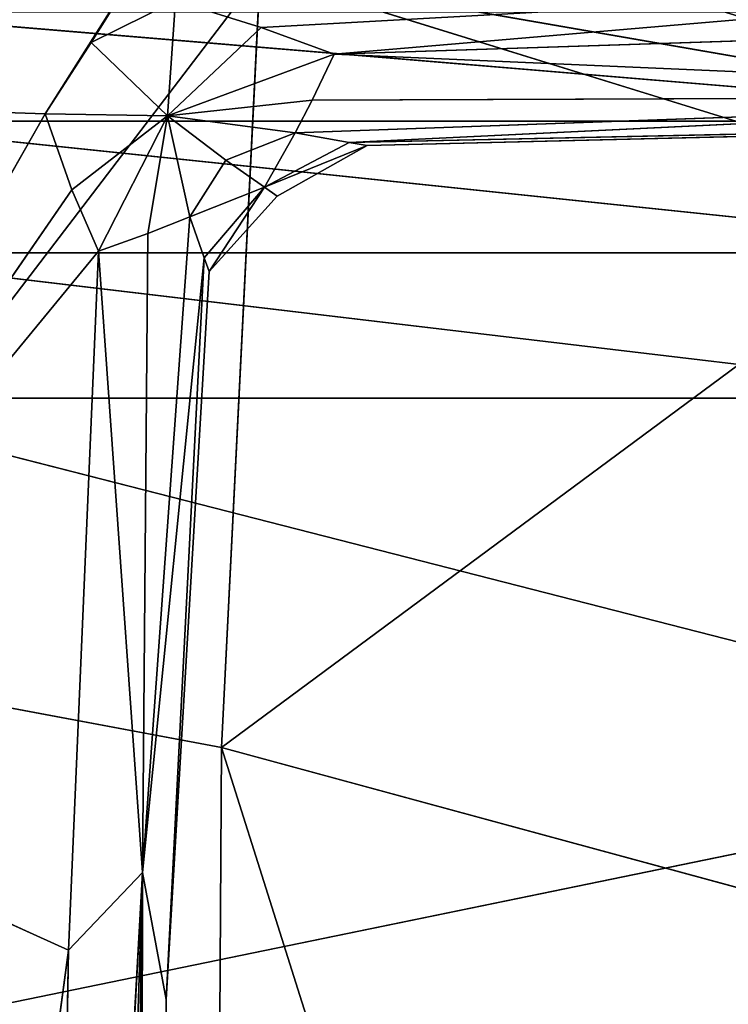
# Model space of a CAD drawing. Extents: x -51.9 to 0, y 0 to 35.3.
# Tile 43 of 117: x -42.1 to -40.2, y 29.8 to 32.4. Entities that reach past the tile are written whole.
import ezdxf

# ---------------------------------------------------------------- set-up
doc = ezdxf.new("R2010")
doc.units = 0
doc.header["$LTSCALE"] = 2.54
doc.layers.get('0').update_dxf_attribs({"color": 13, "linetype": 'CONTINUOUS'})

# ---------------------------------------------------------------- blocks, each defined once
blk = doc.blocks.new('GRUPUJ_2')
at = {"color": 0}
for p, q in [((0.7502, 36.8033, 3.5857), (2.4018, 38.0645, 1.7929)), ((0.7502, 36.8033, 3.5857), (2.4018, 38.0645, 1.7929)), ((2.6207, 36.897, 3.5857), (2.4018, 38.0645, 1.7929)), ((2.6207, 36.897, 3.5857), (2.4018, 38.0645, 1.7929)), ((2.6207, 36.897, 3.5857), (7.7406, 36.9283, 3.5857)), ((2.6207, 36.897, 3.5857), (7.7406, 36.9283, 3.5857)), ((2.6207, 36.897, 3.5857), (0.7502, 36.8033, 3.5857)), ((2.6207, 36.897, 3.5857), (0.7502, 36.8033, 3.5857)), ((1.2818, 35.087, 5.3786), (2.6207, 36.897, 3.5857)), ((1.2818, 35.087, 5.3786), (2.6207, 36.897, 3.5857)), ((2.6207, 36.897, 3.5857), (8.0099, 35.1933, 5.3786)), ((3.0902, 35.1667, 5.3786), (2.6207, 36.897, 3.5857)), ((2.6207, 36.897, 3.5857), (8.0099, 35.1933, 5.3786)), ((3.0902, 35.1667, 5.3786), (2.6207, 36.897, 3.5857)), ((1.2818, 35.087, 5.3786), (0.7502, 36.8033, 3.5857)), ((1.078, 34.9186, 5.3786), (0.7502, 36.8033, 3.5857)), ((1.078, 34.9186, 5.3786), (0.7502, 36.8033, 3.5857)), ((1.2818, 35.087, 5.3786), (0.7502, 36.8033, 3.5857))]:
    blk.add_line(p, q, dxfattribs=at)
mesh = blk.add_polyface(dxfattribs=at)
corners = [(7.7406, 36.9283, 3.5857), (2.4018, 38.0645, 1.7929), (7.6137, 38.1004, 1.7929)]
mesh.append_faces([[corners[k] for k in face] for face in [(0, 1, 2)]], dxfattribs={"color": 0})
mesh = blk.add_polyface(dxfattribs=at)
corners = [(0.7502, 36.8033, 3.5857), (0.5091, 37.9566, 1.7929), (2.4018, 38.0645, 1.7929)]
mesh.append_faces([[corners[k] for k in face] for face in [(0, 1, 2)]], dxfattribs={"color": 0})
mesh = blk.add_polyface(dxfattribs=at)
corners = [(0.7502, 36.8033, 3.5857), (2.4018, 38.0645, 1.7929), (2.6207, 36.897, 3.5857)]
mesh.append_faces([[corners[k] for k in face] for face in [(0, 1, 2)]], dxfattribs={"color": 0})
mesh = blk.add_polyface(dxfattribs=at)
corners = [(2.6207, 36.897, 3.5857), (2.4018, 38.0645, 1.7929), (7.7406, 36.9283, 3.5857)]
mesh.append_faces([[corners[k] for k in face] for face in [(0, 1, 2)]], dxfattribs={"color": 0})
mesh = blk.add_polyface(dxfattribs=at)
corners = [(8.0099, 35.1933, 5.3786), (2.6207, 36.897, 3.5857), (7.7406, 36.9283, 3.5857)]
mesh.append_faces([[corners[k] for k in face] for face in [(0, 1, 2)]], dxfattribs={"color": 0})
mesh = blk.add_polyface(dxfattribs=at)
corners = [(1.2818, 35.087, 5.3786), (0.7502, 36.8033, 3.5857), (2.6207, 36.897, 3.5857)]
mesh.append_faces([[corners[k] for k in face] for face in [(0, 1, 2)]], dxfattribs={"color": 0})
mesh = blk.add_polyface(dxfattribs=at)
corners = [(1.2818, 35.087, 5.3786), (2.6207, 36.897, 3.5857), (3.0902, 35.1667, 5.3786)]
mesh.append_faces([[corners[k] for k in face] for face in [(0, 1, 2)]], dxfattribs={"color": 0})
mesh = blk.add_polyface(dxfattribs=at)
corners = [(3.0902, 35.1667, 5.3786), (2.6207, 36.897, 3.5857), (8.0099, 35.1933, 5.3786)]
mesh.append_faces([[corners[k] for k in face] for face in [(0, 1, 2)]], dxfattribs={"color": 0})
mesh = blk.add_polyface(dxfattribs=at)
corners = [(1.078, 34.9186, 5.3786), (0.5471, 36.6314, 3.5857), (0.7502, 36.8033, 3.5857)]
mesh.append_faces([[corners[k] for k in face] for face in [(0, 1, 2)]], dxfattribs={"color": 0})
mesh = blk.add_polyface(dxfattribs=at)
corners = [(1.2818, 35.087, 5.3786), (1.078, 34.9186, 5.3786), (0.7502, 36.8033, 3.5857)]
mesh.append_faces([[corners[k] for k in face] for face in [(0, 1, 2)]], dxfattribs={"color": 0})
mesh = blk.add_polyface(dxfattribs=at)
corners = [(0.5471, 36.6314, 3.5857), (1.078, 34.9186, 5.3786), (0.4294, 36.3657, 3.5857)]
mesh.append_faces([[corners[k] for k in face] for face in [(0, 1, 2)]], dxfattribs={"color": 0})
mesh = blk.add_polyface(dxfattribs=at)
corners = [(0.4294, 36.3657, 3.5857), (0.9726, 34.6257, 5.3786), (0.3731, 33.4454, 3.5857)]
mesh.append_faces([[corners[k] for k in face] for face in [(0, 1, 2)]], dxfattribs={"color": 0})
mesh = blk.add_polyface(dxfattribs=at)
corners = [(0.4294, 36.3657, 3.5857), (1.078, 34.9186, 5.3786), (0.9726, 34.6257, 5.3786)]
mesh.append_faces([[corners[k] for k in face] for face in [(0, 1, 2)]], dxfattribs={"color": 0})
blk = doc.blocks.new('GRUPUJ_3')
at = {"color": 0}
for p, q in [((3.205, 42.0125, 0.0333), (4.9187, 42.9899, 0.0134)), ((3.205, 42.0125, 0.0333), (4.9187, 42.9899, 0.0134)), ((3.4031, 41.943, 0.0583), (4.9187, 42.9899, 0.0134)), ((3.4031, 41.943, 0.0583), (4.9187, 42.9899, 0.0134)), ((3.5632, 41.8736, 0.1), (4.9187, 42.9899, 0.0134)), ((3.5632, 41.8736, 0.1), (4.9187, 42.9899, 0.0134)), ((4.9187, 42.9899, 0.0134), (5.388, 41.9517, 0.0875)), ((4.9187, 42.9899, 0.0134), (5.388, 41.9517, 0.0875)), ((3.1746, 42.9254, 0.0083), (3.205, 42.0125, 0.0333)), ((3.1746, 42.9254, 0.0083), (3.205, 42.0125, 0.0333)), ((11.215, 42.7319, 0.0125), (5.388, 41.9517, 0.0875)), ((11.215, 42.7319, 0.0125), (5.388, 41.9517, 0.0875)), ((3.947, 42.6917, 36.9995), (3.947, 39.4603, 36.9995)), ((3.947, 42.6917, 36.9995), (4.8895, 39.0086, 37.0749)), ((3.947, 42.6917, 36.9995), (4.8895, 39.0086, 37.0749)), ((3.947, 42.6917, 36.9995), (3.947, 39.4603, 36.9995)), ((3.5675, 42.6561, 36.8555), (3.5675, 39.3182, 36.8555)), ((3.5675, 42.6561, 36.8555), (3.947, 39.4603, 36.9995)), ((3.5675, 42.6561, 36.8555), (3.947, 39.4603, 36.9995)), ((3.5675, 42.6561, 36.8555), (3.5675, 39.3182, 36.8555)), ((3.2243, 42.6102, 36.6245), (3.2243, 39.1343, 36.6245)), ((3.2243, 42.6102, 36.6245), (3.5675, 39.3182, 36.8555)), ((3.2243, 42.6102, 36.6245), (3.2243, 39.1343, 36.6245)), ((3.2243, 42.6102, 36.6245), (3.5675, 39.3182, 36.8555)), ((2.9389, 42.5572, 36.3249), (3.2243, 39.1343, 36.6245)), ((2.9389, 42.5572, 36.3249), (3.2243, 39.1343, 36.6245)), ((4.8895, 39.0086, 37.0749), (5.5422, 42.1847, 37.0888)), ((4.8895, 39.0086, 37.0749), (5.5422, 42.1847, 37.0888)), ((10.4869, 42.0473, 0.05), (5.1854, 41.7589, 0.3788)), ((10.4869, 42.0473, 0.05), (5.1854, 41.7589, 0.3788)), ((5.388, 41.9517, 0.0875), (10.4869, 42.0473, 0.05)), ((5.388, 41.9517, 0.0875), (10.4869, 42.0473, 0.05)), ((3.205, 42.0125, 0.0333), (2.5716, 41.6119, 0.0026)), ((3.205, 42.0125, 0.0333), (2.5716, 41.6119, 0.0026)), ((3.205, 42.0125, 0.0333), (3.0184, 41.8928, 0.0417)), ((3.205, 42.0125, 0.0333), (3.0184, 41.8928, 0.0417)), ((3.4031, 41.943, 0.0583), (3.205, 42.0125, 0.0333)), ((3.205, 42.0125, 0.0333), (3.2105, 41.6932, 0.1093)), ((3.4031, 41.943, 0.0583), (3.205, 42.0125, 0.0333)), ((3.205, 42.0125, 0.0333), (3.2105, 41.6932, 0.1093)), ((3.5632, 41.8736, 0.1), (5.388, 41.9517, 0.0875)), ((3.5632, 41.8736, 0.1), (5.388, 41.9517, 0.0875)), ((5.388, 41.9517, 0.0875), (5.1854, 41.7589, 0.3788)), ((5.1854, 41.7589, 0.3788), (11.2672, 41.9517, 0.0958)), ((5.1854, 41.7589, 0.3788), (11.2672, 41.9517, 0.0958)), ((5.388, 41.9517, 0.0875), (5.1854, 41.7589, 0.3788)), ((3.2105, 41.6932, 0.1093), (3.4031, 41.943, 0.0583)), ((3.2105, 41.6932, 0.1093), (3.4031, 41.943, 0.0583)), ((3.4031, 41.943, 0.0583), (3.5632, 41.8736, 0.1)), ((3.4031, 41.943, 0.0583), (3.5632, 41.8736, 0.1)), ((3.0184, 41.8928, 0.0417), (2.5716, 41.6119, 0.0026)), ((3.0184, 41.8928, 0.0417), (2.5716, 41.6119, 0.0026)), ((3.0184, 41.8928, 0.0417), (2.9098, 41.6724, 0.0333)), ((3.0184, 41.8928, 0.0417), (2.9098, 41.6724, 0.0333)), ((3.2105, 41.6932, 0.1093), (3.0184, 41.8928, 0.0417)), ((3.2105, 41.6932, 0.1093), (3.0184, 41.8928, 0.0417)), ((3.5632, 41.8736, 0.1), (3.2105, 41.6932, 0.1093)), ((3.5632, 41.8736, 0.1), (3.2105, 41.6932, 0.1093)), ((3.5174, 41.7444, 0.1583), (3.5632, 41.8736, 0.1)), ((3.5174, 41.7444, 0.1583), (3.5632, 41.8736, 0.1)), ((3.5632, 41.8736, 0.1), (5.1854, 41.7589, 0.3788)), ((3.5632, 41.8736, 0.1), (5.1854, 41.7589, 0.3788)), ((13.0637, 41.8736, 0.1333), (5.1854, 41.7589, 0.3788)), ((13.0637, 41.8736, 0.1333), (5.1854, 41.7589, 0.3788)), ((11.3352, 41.7694, 0.619), (5.1854, 41.7589, 0.3788)), ((11.3352, 41.7694, 0.619), (5.1854, 41.7589, 0.3788)), ((5.5166, 41.6971, 1.9554), (11.3352, 41.7694, 0.619)), ((5.5166, 41.6971, 1.9554), (11.3352, 41.7694, 0.619)), ((3.5174, 41.7444, 0.1583), (3.2105, 41.6932, 0.1093)), ((3.5174, 41.7444, 0.1583), (3.2105, 41.6932, 0.1093)), ((3.4736, 41.6346, 0.2333), (5.1854, 41.7589, 0.3788)), ((3.4736, 41.6346, 0.2333), (5.1854, 41.7589, 0.3788)), ((3.5174, 41.7444, 0.1583), (3.4736, 41.6346, 0.2333)), ((3.5174, 41.7444, 0.1583), (3.4736, 41.6346, 0.2333)), ((5.1854, 41.7589, 0.3788), (3.5174, 41.7444, 0.1583)), ((5.1854, 41.7589, 0.3788), (3.5174, 41.7444, 0.1583)), ((5.1854, 41.7589, 0.3788), (3.5808, 41.5971, 0.7065)), ((5.1854, 41.7589, 0.3788), (3.5808, 41.5971, 0.7065)), ((5.5166, 41.6971, 1.9554), (5.1854, 41.7589, 0.3788)), ((5.5166, 41.6971, 1.9554), (5.1854, 41.7589, 0.3788)), ((5.5166, 41.6971, 3.7013), (10.7591, 41.7346, 3.6982)), ((5.5166, 41.6971, 3.7013), (10.7591, 41.7346, 5.4786)), ((5.5166, 41.6971, 5.4786), (10.7591, 41.7346, 5.4786)), ((5.5166, 41.6971, 3.7013), (10.7591, 41.7346, 5.4786)), ((5.5166, 41.6971, 1.9554), (10.7591, 41.7346, 1.9429)), ((5.5166, 41.6971, 3.7013), (10.7591, 41.7346, 1.9429)), ((5.5166, 41.6971, 1.9554), (10.7591, 41.7346, 1.9429)), ((5.5166, 41.6971, 3.7013), (10.7591, 41.7346, 3.6982)), ((5.5166, 41.6971, 3.7013), (10.7591, 41.7346, 1.9429)), ((2.9098, 41.6724, 0.0333), (3.2105, 41.6932, 0.1093)), ((2.9098, 41.6724, 0.0333), (3.2105, 41.6932, 0.1093)), ((3.2105, 41.6932, 0.1093), (2.9793, 41.4491, 0.0583)), ((3.2105, 41.6932, 0.1093), (2.9793, 41.4491, 0.0583)), ((3.0488, 41.2583, 0.1), (3.2105, 41.6932, 0.1093)), ((3.0488, 41.2583, 0.1), (3.2105, 41.6932, 0.1093)), ((3.1696, 41.3154, 0.1583), (3.2105, 41.6932, 0.1093)), ((3.1696, 41.3154, 0.1583), (3.2105, 41.6932, 0.1093)), ((3.4736, 41.6346, 0.2333), (3.2105, 41.6932, 0.1093)), ((3.3258, 41.5408, 0.2417), (3.2105, 41.6932, 0.1093)), ((3.4736, 41.6346, 0.2333), (3.2105, 41.6932, 0.1093)), ((3.3258, 41.5408, 0.2417), (3.2105, 41.6932, 0.1093)), ((3.2544, 41.3595, 0.2333), (3.2105, 41.6932, 0.1093)), ((3.2544, 41.3595, 0.2333), (3.2105, 41.6932, 0.1093)), ((3.5808, 41.5971, 0.7065), (5.5166, 41.6971, 1.9554)), ((3.5808, 41.5971, 0.7065), (5.5166, 41.6971, 1.9554)), ((3.6165, 41.5846, 3.7107), (5.5166, 41.6971, 3.7013)), ((5.5166, 41.6971, 5.4786), (3.6165, 41.5846, 3.7107)), ((5.5166, 41.6971, 5.4786), (3.6165, 41.5846, 5.4786)), ((5.5166, 41.6971, 5.4786), (3.6165, 41.5846, 3.7107)), ((3.6165, 41.5846, 3.7107), (5.5166, 41.6971, 3.7013)), ((3.6165, 41.5846, 1.9929), (5.5166, 41.6971, 3.7013)), ((3.6165, 41.5846, 1.9929), (5.5166, 41.6971, 1.9554)), ((3.6165, 41.5846, 1.9929), (5.5166, 41.6971, 3.7013)), ((3.6165, 41.5846, 1.9929), (5.5166, 41.6971, 1.9554)), ((5.5166, 41.6971, 5.4786), (5.5166, 41.6971, 3.7013)), ((5.5166, 41.6971, 5.4786), (5.5166, 41.6971, 3.7013)), ((5.5166, 41.6971, 3.7013), (5.5166, 41.6971, 1.9554)), ((5.5166, 41.6971, 3.7013), (5.5166, 41.6971, 1.9554)), ((2.9793, 41.4491, 0.0583), (2.9098, 41.6724, 0.0333)), ((2.9793, 41.4491, 0.0583), (2.9098, 41.6724, 0.0333)), ((3.3258, 41.5408, 0.2417), (3.4736, 41.6346, 0.2333)), ((3.3258, 41.5408, 0.2417), (3.4736, 41.6346, 0.2333)), ((3.4736, 41.6346, 0.2333), (3.3964, 41.4401, 0.7399)), ((3.4736, 41.6346, 0.2333), (3.3964, 41.4401, 0.7399)), ((3.4736, 41.6346, 0.2333), (3.5808, 41.5971, 0.7065)), ((3.4736, 41.6346, 0.2333), (3.5808, 41.5971, 0.7065)), ((3.5808, 41.5971, 0.7065), (3.3964, 41.4401, 0.7399)), ((3.5808, 41.5971, 0.7065), (3.3964, 41.4401, 0.7399)), ((3.5808, 41.5971, 0.7065), (3.6165, 41.5846, 1.9929)), ((3.5808, 41.5971, 0.7065), (3.6165, 41.5846, 1.9929)), ((3.3964, 41.4401, 0.7399), (3.6165, 41.5846, 1.9929)), ((3.3964, 41.4401, 0.7399), (3.6165, 41.5846, 1.9929)), ((3.4199, 41.4065, 3.717), (3.6165, 41.5846, 3.7107)), ((3.6165, 41.5846, 5.4786), (3.4199, 41.4065, 3.717)), ((3.6165, 41.5846, 5.4786), (3.4199, 41.4065, 5.4786)), ((3.6165, 41.5846, 5.4786), (3.4199, 41.4065, 3.717)), ((3.4199, 41.4065, 2.0179), (3.6165, 41.5846, 1.9929)), ((3.4199, 41.4065, 2.0179), (3.6165, 41.5846, 3.7107)), ((3.4199, 41.4065, 2.0179), (3.6165, 41.5846, 1.9929)), ((3.4199, 41.4065, 3.717), (3.6165, 41.5846, 3.7107)), ((3.4199, 41.4065, 2.0179), (3.6165, 41.5846, 3.7107)), ((3.6165, 41.5846, 3.7107), (3.6165, 41.5846, 5.4786)), ((3.6165, 41.5846, 3.7107), (3.6165, 41.5846, 5.4786)), ((3.6165, 41.5846, 3.7107), (3.6165, 41.5846, 1.9929)), ((3.6165, 41.5846, 3.7107), (3.6165, 41.5846, 1.9929)), ((3.3258, 41.5408, 0.2417), (3.2544, 41.3595, 0.2333)), ((3.3258, 41.5408, 0.2417), (3.2544, 41.3595, 0.2333)), ((3.3964, 41.4401, 0.7399), (3.3258, 41.5408, 0.2417)), ((3.3964, 41.4401, 0.7399), (3.3258, 41.5408, 0.2417)), ((2.9793, 41.4491, 0.0583), (2.8198, 38.573, 0.0313)), ((2.9793, 41.4491, 0.0583), (2.8198, 38.573, 0.0313)), ((2.9793, 41.4491, 0.0583), (3.0488, 41.2583, 0.1)), ((2.9793, 41.4491, 0.0583), (3.0488, 41.2583, 0.1)), ((3.2544, 41.3595, 0.2333), (3.3964, 41.4401, 0.7399)), ((3.2544, 41.3595, 0.2333), (3.3964, 41.4401, 0.7399)), ((3.2794, 41.2188, 0.7065), (3.3964, 41.4401, 0.7399)), ((3.2794, 41.2188, 0.7065), (3.3964, 41.4401, 0.7399)), ((3.2877, 41.1719, 1.9929), (3.3964, 41.4401, 0.7399)), ((3.2877, 41.1719, 1.9929), (3.3964, 41.4401, 0.7399)), ((3.3964, 41.4401, 0.7399), (3.4199, 41.4065, 2.0179)), ((3.3964, 41.4401, 0.7399), (3.4199, 41.4065, 2.0179)), ((3.4199, 41.4065, 2.0179), (3.2877, 41.1719, 1.9929)), ((3.4199, 41.4065, 3.717), (3.2877, 41.1719, 3.7107)), ((3.2877, 41.1719, 3.7107), (3.4199, 41.4065, 2.0179)), ((3.4199, 41.4065, 2.0179), (3.2877, 41.1719, 1.9929)), ((3.2877, 41.1719, 3.7107), (3.4199, 41.4065, 2.0179)), ((3.4199, 41.4065, 5.4786), (3.2877, 41.1719, 5.4786)), ((3.4199, 41.4065, 3.717), (3.2877, 41.1719, 5.4786)), ((3.4199, 41.4065, 3.717), (3.2877, 41.1719, 3.7107)), ((3.4199, 41.4065, 3.717), (3.2877, 41.1719, 5.4786)), ((3.4199, 41.4065, 2.0179), (3.4199, 41.4065, 3.717)), ((3.4199, 41.4065, 5.4786), (3.4199, 41.4065, 3.717)), ((3.4199, 41.4065, 5.4786), (3.4199, 41.4065, 3.717)), ((3.4199, 41.4065, 2.0179), (3.4199, 41.4065, 3.717)), ((3.2544, 41.3595, 0.2333), (3.1593, 38.7175, 0.3749)), ((3.2544, 41.3595, 0.2333), (3.1593, 38.7175, 0.3749)), ((3.2544, 41.3595, 0.2333), (3.1696, 41.3154, 0.1583)), ((3.2544, 41.3595, 0.2333), (3.1696, 41.3154, 0.1583)), ((3.2794, 41.2188, 0.7065), (3.2544, 41.3595, 0.2333)), ((3.2794, 41.2188, 0.7065), (3.2544, 41.3595, 0.2333)), ((3.0488, 41.2583, 0.1), (3.1696, 41.3154, 0.1583)), ((3.0488, 41.2583, 0.1), (3.1696, 41.3154, 0.1583)), ((3.1593, 38.7175, 0.3749), (3.1696, 41.3154, 0.1583)), ((3.1593, 38.7175, 0.3749), (3.1696, 41.3154, 0.1583)), ((3.0488, 41.2583, 0.1), (2.8198, 38.573, 0.0313)), ((3.0488, 41.2583, 0.1), (2.8198, 38.573, 0.0313)), ((2.9793, 39.1261, 0.0917), (3.0488, 41.2583, 0.1)), ((2.9793, 39.1261, 0.0917), (3.0488, 41.2583, 0.1)), ((3.0488, 41.2583, 0.1), (3.1593, 38.7175, 0.3749)), ((3.0488, 41.2583, 0.1), (3.1593, 38.7175, 0.3749)), ((3.1593, 38.7175, 0.3749), (3.2794, 41.2188, 0.7065)), ((3.1593, 38.7175, 0.3749), (3.2794, 41.2188, 0.7065)), ((3.2127, 38.0618, 1.9491), (3.2794, 41.2188, 0.7065)), ((3.2127, 38.0618, 1.9491), (3.2794, 41.2188, 0.7065)), ((3.2877, 41.1719, 1.9929), (3.2794, 41.2188, 0.7065)), ((3.2877, 41.1719, 1.9929), (3.2794, 41.2188, 0.7065)), ((3.2127, 38.0618, 1.9491), (3.2877, 41.1719, 1.9929)), ((3.2127, 38.0618, 3.6998), (3.2877, 41.1719, 1.9929)), ((3.2877, 41.1719, 3.7107), (3.2127, 38.0618, 3.6998)), ((3.2127, 38.0618, 3.6998), (3.2877, 41.1719, 1.9929)), ((3.2127, 38.0618, 1.9491), (3.2877, 41.1719, 1.9929)), ((3.2127, 38.0618, 5.4786), (3.2877, 41.1719, 5.4786)), ((3.2877, 41.1719, 3.7107), (3.2127, 38.0618, 5.4786)), ((3.2877, 41.1719, 3.7107), (3.2127, 38.0618, 3.6998)), ((3.2877, 41.1719, 3.7107), (3.2127, 38.0618, 5.4786)), ((3.2877, 41.1719, 3.7107), (3.2877, 41.1719, 1.9929)), ((3.2877, 41.1719, 3.7107), (3.2877, 41.1719, 1.9929)), ((3.2877, 41.1719, 3.7107), (3.2877, 41.1719, 5.4786)), ((3.2877, 41.1719, 3.7107), (3.2877, 41.1719, 5.4786))]:
    blk.add_line(p, q, dxfattribs=at)
at = {"color": 0, "xscale": 1.08, "yscale": 1.08, "zscale": 1.08, "rotation": 360}
blk.add_blockref('GRUPUJ_2', (2.0289, 1.7039, 4.6897), dxfattribs=at)
at = {"color": 0}
mesh = blk.add_polyface(dxfattribs=at)
corners = [(3.0661, 45.3861), (2.5716, 41.6119, 0.0026), (2.6421, 47.0034)]
mesh.append_faces([[corners[k] for k in face] for face in [(0, 1, 2)]], dxfattribs={"color": 0})
mesh = blk.add_polyface(dxfattribs=at)
corners = [(3.1746, 42.9254, 0.0083), (2.5716, 41.6119, 0.0026), (3.0661, 45.3861)]
mesh.append_faces([[corners[k] for k in face] for face in [(0, 1, 2)]], dxfattribs={"color": 0})
mesh = blk.add_polyface(dxfattribs=at)
corners = [(4.9187, 42.9899, 0.0134), (3.205, 42.0125, 0.0333), (3.1746, 42.9254, 0.0083)]
mesh.append_faces([[corners[k] for k in face] for face in [(0, 1, 2)]], dxfattribs={"color": 0})
mesh = blk.add_polyface(dxfattribs=at)
corners = [(4.9187, 42.9899, 0.0134), (3.4031, 41.943, 0.0583), (3.205, 42.0125, 0.0333)]
mesh.append_faces([[corners[k] for k in face] for face in [(0, 1, 2)]], dxfattribs={"color": 0})
mesh = blk.add_polyface(dxfattribs=at)
corners = [(4.9187, 42.9899, 0.0134), (3.5632, 41.8736, 0.1), (3.4031, 41.943, 0.0583)]
mesh.append_faces([[corners[k] for k in face] for face in [(0, 1, 2)]], dxfattribs={"color": 0})
mesh = blk.add_polyface(dxfattribs=at)
corners = [(5.388, 41.9517, 0.0875), (3.5632, 41.8736, 0.1), (4.9187, 42.9899, 0.0134)]
mesh.append_faces([[corners[k] for k in face] for face in [(0, 1, 2)]], dxfattribs={"color": 0})
mesh = blk.add_polyface(dxfattribs=at)
corners = [(11.215, 42.7319, 0.0125), (5.388, 41.9517, 0.0875), (4.9187, 42.9899, 0.0134)]
mesh.append_faces([[corners[k] for k in face] for face in [(0, 1, 2)]], dxfattribs={"color": 0})
mesh = blk.add_polyface(dxfattribs=at)
corners = [(3.205, 42.0125, 0.0333), (2.5716, 41.6119, 0.0026), (3.1746, 42.9254, 0.0083)]
mesh.append_faces([[corners[k] for k in face] for face in [(0, 1, 2)]], dxfattribs={"color": 0})
mesh = blk.add_polyface(dxfattribs=at)
corners = [(11.215, 42.7319, 0.0125), (10.4869, 42.0473, 0.05), (5.388, 41.9517, 0.0875)]
mesh.append_faces([[corners[k] for k in face] for face in [(0, 1, 2)]], dxfattribs={"color": 0})
mesh = blk.add_polyface(dxfattribs=at)
corners = [(3.947, 39.4603, 36.9995), (3.947, 42.6917, 36.9995), (3.5675, 42.6561, 36.8555)]
mesh.append_faces([[corners[k] for k in face] for face in [(0, 1, 2)]], dxfattribs={"color": 0})
mesh = blk.add_polyface(dxfattribs=at)
corners = [(4.8895, 39.0086, 37.0749), (3.947, 42.6917, 36.9995), (3.947, 39.4603, 36.9995)]
mesh.append_faces([[corners[k] for k in face] for face in [(0, 1, 2)]], dxfattribs={"color": 0})
mesh = blk.add_polyface(dxfattribs=at)
corners = [(5.5422, 42.1847, 37.0888), (3.947, 42.6917, 36.9995), (4.8895, 39.0086, 37.0749)]
mesh.append_faces([[corners[k] for k in face] for face in [(0, 1, 2)]], dxfattribs={"color": 0})
mesh = blk.add_polyface(dxfattribs=at)
corners = [(3.5675, 42.6561, 36.8555), (3.2243, 42.6102, 36.6245), (3.5675, 39.3182, 36.8555)]
mesh.append_faces([[corners[k] for k in face] for face in [(0, 1, 2)]], dxfattribs={"color": 0})
mesh = blk.add_polyface(dxfattribs=at)
corners = [(3.947, 39.4603, 36.9995), (3.5675, 42.6561, 36.8555), (3.5675, 39.3182, 36.8555)]
mesh.append_faces([[corners[k] for k in face] for face in [(0, 1, 2)]], dxfattribs={"color": 0})
mesh = blk.add_polyface(dxfattribs=at)
corners = [(3.2243, 42.6102, 36.6245), (2.9389, 42.5572, 36.3249), (3.2243, 39.1343, 36.6245)]
mesh.append_faces([[corners[k] for k in face] for face in [(0, 1, 2)]], dxfattribs={"color": 0})
mesh = blk.add_polyface(dxfattribs=at)
corners = [(3.5675, 39.3182, 36.8555), (3.2243, 42.6102, 36.6245), (3.2243, 39.1343, 36.6245)]
mesh.append_faces([[corners[k] for k in face] for face in [(0, 1, 2)]], dxfattribs={"color": 0})
mesh = blk.add_polyface(dxfattribs=at)
corners = [(2.9389, 42.5572, 36.3249), (2.9389, 38.9224, 36.3249), (3.2243, 39.1343, 36.6245)]
mesh.append_faces([[corners[k] for k in face] for face in [(0, 1, 2)]], dxfattribs={"color": 0})
mesh = blk.add_polyface(dxfattribs=at)
corners = [(6.9219, 37.411, 37.1), (5.5422, 42.1847, 37.0888), (4.8895, 39.0086, 37.0749)]
mesh.append_faces([[corners[k] for k in face] for face in [(0, 1, 2)]], dxfattribs={"color": 0})
mesh = blk.add_polyface(dxfattribs=at)
corners = [(11.2672, 41.9517, 0.0958), (5.1854, 41.7589, 0.3788), (10.4869, 42.0473, 0.05)]
mesh.append_faces([[corners[k] for k in face] for face in [(0, 1, 2)]], dxfattribs={"color": 0})
mesh = blk.add_polyface(dxfattribs=at)
corners = [(5.1854, 41.7589, 0.3788), (5.388, 41.9517, 0.0875), (10.4869, 42.0473, 0.05)]
mesh.append_faces([[corners[k] for k in face] for face in [(0, 1, 2)]], dxfattribs={"color": 0})
mesh = blk.add_polyface(dxfattribs=at)
corners = [(3.0184, 41.8928, 0.0417), (2.5716, 41.6119, 0.0026), (3.205, 42.0125, 0.0333)]
mesh.append_faces([[corners[k] for k in face] for face in [(0, 1, 2)]], dxfattribs={"color": 0})
mesh = blk.add_polyface(dxfattribs=at)
corners = [(3.2105, 41.6932, 0.1093), (3.0184, 41.8928, 0.0417), (3.205, 42.0125, 0.0333)]
mesh.append_faces([[corners[k] for k in face] for face in [(0, 1, 2)]], dxfattribs={"color": 0})
mesh = blk.add_polyface(dxfattribs=at)
corners = [(3.4031, 41.943, 0.0583), (3.2105, 41.6932, 0.1093), (3.205, 42.0125, 0.0333)]
mesh.append_faces([[corners[k] for k in face] for face in [(0, 1, 2)]], dxfattribs={"color": 0})
mesh = blk.add_polyface(dxfattribs=at)
corners = [(5.1854, 41.7589, 0.3788), (3.5632, 41.8736, 0.1), (5.388, 41.9517, 0.0875)]
mesh.append_faces([[corners[k] for k in face] for face in [(0, 1, 2)]], dxfattribs={"color": 0})
mesh = blk.add_polyface(dxfattribs=at)
corners = [(13.0637, 41.8736, 0.1333), (5.1854, 41.7589, 0.3788), (11.2672, 41.9517, 0.0958)]
mesh.append_faces([[corners[k] for k in face] for face in [(0, 1, 2)]], dxfattribs={"color": 0})
mesh = blk.add_polyface(dxfattribs=at)
corners = [(3.5632, 41.8736, 0.1), (3.2105, 41.6932, 0.1093), (3.4031, 41.943, 0.0583)]
mesh.append_faces([[corners[k] for k in face] for face in [(0, 1, 2)]], dxfattribs={"color": 0})
mesh = blk.add_polyface(dxfattribs=at)
corners = [(3.0184, 41.8928, 0.0417), (2.9098, 41.6724, 0.0333), (2.5716, 41.6119, 0.0026)]
mesh.append_faces([[corners[k] for k in face] for face in [(0, 1, 2)]], dxfattribs={"color": 0})
mesh = blk.add_polyface(dxfattribs=at)
corners = [(3.2105, 41.6932, 0.1093), (2.9098, 41.6724, 0.0333), (3.0184, 41.8928, 0.0417)]
mesh.append_faces([[corners[k] for k in face] for face in [(0, 1, 2)]], dxfattribs={"color": 0})
mesh = blk.add_polyface(dxfattribs=at)
corners = [(3.5632, 41.8736, 0.1), (3.5174, 41.7444, 0.1583), (3.2105, 41.6932, 0.1093)]
mesh.append_faces([[corners[k] for k in face] for face in [(0, 1, 2)]], dxfattribs={"color": 0})
mesh = blk.add_polyface(dxfattribs=at)
corners = [(5.1854, 41.7589, 0.3788), (3.5174, 41.7444, 0.1583), (3.5632, 41.8736, 0.1)]
mesh.append_faces([[corners[k] for k in face] for face in [(0, 1, 2)]], dxfattribs={"color": 0})
mesh = blk.add_polyface(dxfattribs=at)
corners = [(11.3352, 41.7694, 0.619), (5.1854, 41.7589, 0.3788), (13.0637, 41.8736, 0.1333)]
mesh.append_faces([[corners[k] for k in face] for face in [(0, 1, 2)]], dxfattribs={"color": 0})
mesh = blk.add_polyface(dxfattribs=at)
corners = [(5.5166, 41.6971, 1.9554), (5.1854, 41.7589, 0.3788), (11.3352, 41.7694, 0.619)]
mesh.append_faces([[corners[k] for k in face] for face in [(0, 1, 2)]], dxfattribs={"color": 0})
mesh = blk.add_polyface(dxfattribs=at)
corners = [(5.5166, 41.6971, 1.9554), (11.3352, 41.7694, 0.619), (10.7591, 41.7346, 1.9429)]
mesh.append_faces([[corners[k] for k in face] for face in [(0, 1, 2)]], dxfattribs={"color": 0})
mesh = blk.add_polyface(dxfattribs=at)
corners = [(3.5174, 41.7444, 0.1583), (3.4736, 41.6346, 0.2333), (3.2105, 41.6932, 0.1093)]
mesh.append_faces([[corners[k] for k in face] for face in [(0, 1, 2)]], dxfattribs={"color": 0})
mesh = blk.add_polyface(dxfattribs=at)
corners = [(5.1854, 41.7589, 0.3788), (3.4736, 41.6346, 0.2333), (3.5174, 41.7444, 0.1583)]
mesh.append_faces([[corners[k] for k in face] for face in [(0, 1, 2)]], dxfattribs={"color": 0})
mesh = blk.add_polyface(dxfattribs=at)
corners = [(3.5808, 41.5971, 0.7065), (3.4736, 41.6346, 0.2333), (5.1854, 41.7589, 0.3788)]
mesh.append_faces([[corners[k] for k in face] for face in [(0, 1, 2)]], dxfattribs={"color": 0})
mesh = blk.add_polyface(dxfattribs=at)
corners = [(5.5166, 41.6971, 1.9554), (3.5808, 41.5971, 0.7065), (5.1854, 41.7589, 0.3788)]
mesh.append_faces([[corners[k] for k in face] for face in [(0, 1, 2)]], dxfattribs={"color": 0})
mesh = blk.add_polyface(dxfattribs=at)
corners = [(10.7591, 41.7346, 5.4786), (5.5166, 41.6971, 3.7013), (10.7591, 41.7346, 3.6982)]
mesh.append_faces([[corners[k] for k in face] for face in [(0, 1, 2)]], dxfattribs={"color": 0})
mesh = blk.add_polyface(dxfattribs=at)
corners = [(5.5166, 41.6971, 5.4786), (5.5166, 41.6971, 3.7013), (10.7591, 41.7346, 5.4786)]
mesh.append_faces([[corners[k] for k in face] for face in [(0, 1, 2)]], dxfattribs={"color": 0})
mesh = blk.add_polyface(dxfattribs=at)
corners = [(5.5166, 41.6971, 3.7013), (5.5166, 41.6971, 1.9554), (10.7591, 41.7346, 1.9429)]
mesh.append_faces([[corners[k] for k in face] for face in [(0, 1, 2)]], dxfattribs={"color": 0})
mesh = blk.add_polyface(dxfattribs=at)
corners = [(5.5166, 41.6971, 3.7013), (10.7591, 41.7346, 1.9429), (10.7591, 41.7346, 3.6982)]
mesh.append_faces([[corners[k] for k in face] for face in [(0, 1, 2)]], dxfattribs={"color": 0})
mesh = blk.add_polyface(dxfattribs=at)
corners = [(3.2105, 41.6932, 0.1093), (2.9793, 41.4491, 0.0583), (2.9098, 41.6724, 0.0333)]
mesh.append_faces([[corners[k] for k in face] for face in [(0, 1, 2)]], dxfattribs={"color": 0})
mesh = blk.add_polyface(dxfattribs=at)
corners = [(3.2105, 41.6932, 0.1093), (3.0488, 41.2583, 0.1), (2.9793, 41.4491, 0.0583)]
mesh.append_faces([[corners[k] for k in face] for face in [(0, 1, 2)]], dxfattribs={"color": 0})
mesh = blk.add_polyface(dxfattribs=at)
corners = [(3.2105, 41.6932, 0.1093), (3.1696, 41.3154, 0.1583), (3.0488, 41.2583, 0.1)]
mesh.append_faces([[corners[k] for k in face] for face in [(0, 1, 2)]], dxfattribs={"color": 0})
mesh = blk.add_polyface(dxfattribs=at)
corners = [(3.2105, 41.6932, 0.1093), (3.2544, 41.3595, 0.2333), (3.1696, 41.3154, 0.1583)]
mesh.append_faces([[corners[k] for k in face] for face in [(0, 1, 2)]], dxfattribs={"color": 0})
mesh = blk.add_polyface(dxfattribs=at)
corners = [(3.4736, 41.6346, 0.2333), (3.3258, 41.5408, 0.2417), (3.2105, 41.6932, 0.1093)]
mesh.append_faces([[corners[k] for k in face] for face in [(0, 1, 2)]], dxfattribs={"color": 0})
mesh = blk.add_polyface(dxfattribs=at)
corners = [(3.3258, 41.5408, 0.2417), (3.2544, 41.3595, 0.2333), (3.2105, 41.6932, 0.1093)]
mesh.append_faces([[corners[k] for k in face] for face in [(0, 1, 2)]], dxfattribs={"color": 0})
mesh = blk.add_polyface(dxfattribs=at)
corners = [(3.6165, 41.5846, 1.9929), (3.5808, 41.5971, 0.7065), (5.5166, 41.6971, 1.9554)]
mesh.append_faces([[corners[k] for k in face] for face in [(0, 1, 2)]], dxfattribs={"color": 0})
mesh = blk.add_polyface(dxfattribs=at)
corners = [(5.5166, 41.6971, 5.4786), (3.6165, 41.5846, 3.7107), (5.5166, 41.6971, 3.7013)]
mesh.append_faces([[corners[k] for k in face] for face in [(0, 1, 2)]], dxfattribs={"color": 0})
mesh = blk.add_polyface(dxfattribs=at)
corners = [(3.6165, 41.5846, 5.4786), (3.6165, 41.5846, 3.7107), (5.5166, 41.6971, 5.4786)]
mesh.append_faces([[corners[k] for k in face] for face in [(0, 1, 2)]], dxfattribs={"color": 0})
mesh = blk.add_polyface(dxfattribs=at)
corners = [(3.6165, 41.5846, 3.7107), (3.6165, 41.5846, 1.9929), (5.5166, 41.6971, 3.7013)]
mesh.append_faces([[corners[k] for k in face] for face in [(0, 1, 2)]], dxfattribs={"color": 0})
mesh = blk.add_polyface(dxfattribs=at)
corners = [(5.5166, 41.6971, 3.7013), (3.6165, 41.5846, 1.9929), (5.5166, 41.6971, 1.9554)]
mesh.append_faces([[corners[k] for k in face] for face in [(0, 1, 2)]], dxfattribs={"color": 0})
mesh = blk.add_polyface(dxfattribs=at)
corners = [(2.9793, 41.4491, 0.0583), (2.8198, 38.573, 0.0313), (2.9098, 41.6724, 0.0333)]
mesh.append_faces([[corners[k] for k in face] for face in [(0, 1, 2)]], dxfattribs={"color": 0})
mesh = blk.add_polyface(dxfattribs=at)
corners = [(3.3964, 41.4401, 0.7399), (3.3258, 41.5408, 0.2417), (3.4736, 41.6346, 0.2333)]
mesh.append_faces([[corners[k] for k in face] for face in [(0, 1, 2)]], dxfattribs={"color": 0})
mesh = blk.add_polyface(dxfattribs=at)
corners = [(3.3964, 41.4401, 0.7399), (3.4736, 41.6346, 0.2333), (3.5808, 41.5971, 0.7065)]
mesh.append_faces([[corners[k] for k in face] for face in [(0, 1, 2)]], dxfattribs={"color": 0})
mesh = blk.add_polyface(dxfattribs=at)
corners = [(3.6165, 41.5846, 1.9929), (3.3964, 41.4401, 0.7399), (3.5808, 41.5971, 0.7065)]
mesh.append_faces([[corners[k] for k in face] for face in [(0, 1, 2)]], dxfattribs={"color": 0})
mesh = blk.add_polyface(dxfattribs=at)
corners = [(3.4199, 41.4065, 2.0179), (3.3964, 41.4401, 0.7399), (3.6165, 41.5846, 1.9929)]
mesh.append_faces([[corners[k] for k in face] for face in [(0, 1, 2)]], dxfattribs={"color": 0})
mesh = blk.add_polyface(dxfattribs=at)
corners = [(3.6165, 41.5846, 5.4786), (3.4199, 41.4065, 3.717), (3.6165, 41.5846, 3.7107)]
mesh.append_faces([[corners[k] for k in face] for face in [(0, 1, 2)]], dxfattribs={"color": 0})
mesh = blk.add_polyface(dxfattribs=at)
corners = [(3.4199, 41.4065, 5.4786), (3.4199, 41.4065, 3.717), (3.6165, 41.5846, 5.4786)]
mesh.append_faces([[corners[k] for k in face] for face in [(0, 1, 2)]], dxfattribs={"color": 0})
mesh = blk.add_polyface(dxfattribs=at)
corners = [(3.6165, 41.5846, 3.7107), (3.4199, 41.4065, 2.0179), (3.6165, 41.5846, 1.9929)]
mesh.append_faces([[corners[k] for k in face] for face in [(0, 1, 2)]], dxfattribs={"color": 0})
mesh = blk.add_polyface(dxfattribs=at)
corners = [(3.4199, 41.4065, 3.717), (3.4199, 41.4065, 2.0179), (3.6165, 41.5846, 3.7107)]
mesh.append_faces([[corners[k] for k in face] for face in [(0, 1, 2)]], dxfattribs={"color": 0})
mesh = blk.add_polyface(dxfattribs=at)
corners = [(3.3258, 41.5408, 0.2417), (3.3964, 41.4401, 0.7399), (3.2544, 41.3595, 0.2333)]
mesh.append_faces([[corners[k] for k in face] for face in [(0, 1, 2)]], dxfattribs={"color": 0})
mesh = blk.add_polyface(dxfattribs=at)
corners = [(3.0488, 41.2583, 0.1), (2.8198, 38.573, 0.0313), (2.9793, 41.4491, 0.0583)]
mesh.append_faces([[corners[k] for k in face] for face in [(0, 1, 2)]], dxfattribs={"color": 0})
mesh = blk.add_polyface(dxfattribs=at)
corners = [(3.3964, 41.4401, 0.7399), (3.2794, 41.2188, 0.7065), (3.2544, 41.3595, 0.2333)]
mesh.append_faces([[corners[k] for k in face] for face in [(0, 1, 2)]], dxfattribs={"color": 0})
mesh = blk.add_polyface(dxfattribs=at)
corners = [(3.3964, 41.4401, 0.7399), (3.2877, 41.1719, 1.9929), (3.2794, 41.2188, 0.7065)]
mesh.append_faces([[corners[k] for k in face] for face in [(0, 1, 2)]], dxfattribs={"color": 0})
mesh = blk.add_polyface(dxfattribs=at)
corners = [(3.3964, 41.4401, 0.7399), (3.4199, 41.4065, 2.0179), (3.2877, 41.1719, 1.9929)]
mesh.append_faces([[corners[k] for k in face] for face in [(0, 1, 2)]], dxfattribs={"color": 0})
mesh = blk.add_polyface(dxfattribs=at)
corners = [(3.4199, 41.4065, 3.717), (3.2877, 41.1719, 3.7107), (3.4199, 41.4065, 2.0179)]
mesh.append_faces([[corners[k] for k in face] for face in [(0, 1, 2)]], dxfattribs={"color": 0})
mesh = blk.add_polyface(dxfattribs=at)
corners = [(3.4199, 41.4065, 2.0179), (3.2877, 41.1719, 3.7107), (3.2877, 41.1719, 1.9929)]
mesh.append_faces([[corners[k] for k in face] for face in [(0, 1, 2)]], dxfattribs={"color": 0})
mesh = blk.add_polyface(dxfattribs=at)
corners = [(3.4199, 41.4065, 5.4786), (3.2877, 41.1719, 5.4786), (3.4199, 41.4065, 3.717)]
mesh.append_faces([[corners[k] for k in face] for face in [(0, 1, 2)]], dxfattribs={"color": 0})
mesh = blk.add_polyface(dxfattribs=at)
corners = [(3.4199, 41.4065, 3.717), (3.2877, 41.1719, 5.4786), (3.2877, 41.1719, 3.7107)]
mesh.append_faces([[corners[k] for k in face] for face in [(0, 1, 2)]], dxfattribs={"color": 0})
mesh = blk.add_polyface(dxfattribs=at)
corners = [(3.2544, 41.3595, 0.2333), (3.1593, 38.7175, 0.3749), (3.1696, 41.3154, 0.1583)]
mesh.append_faces([[corners[k] for k in face] for face in [(0, 1, 2)]], dxfattribs={"color": 0})
mesh = blk.add_polyface(dxfattribs=at)
corners = [(3.2544, 41.3595, 0.2333), (3.2794, 41.2188, 0.7065), (3.1593, 38.7175, 0.3749)]
mesh.append_faces([[corners[k] for k in face] for face in [(0, 1, 2)]], dxfattribs={"color": 0})
mesh = blk.add_polyface(dxfattribs=at)
corners = [(3.1696, 41.3154, 0.1583), (3.1593, 38.7175, 0.3749), (3.0488, 41.2583, 0.1)]
mesh.append_faces([[corners[k] for k in face] for face in [(0, 1, 2)]], dxfattribs={"color": 0})
mesh = blk.add_polyface(dxfattribs=at)
corners = [(3.0488, 41.2583, 0.1), (2.9793, 39.1261, 0.0917), (2.8198, 38.573, 0.0313)]
mesh.append_faces([[corners[k] for k in face] for face in [(0, 1, 2)]], dxfattribs={"color": 0})
mesh = blk.add_polyface(dxfattribs=at)
corners = [(3.0488, 41.2583, 0.1), (3.1593, 38.7175, 0.3749), (2.9793, 39.1261, 0.0917)]
mesh.append_faces([[corners[k] for k in face] for face in [(0, 1, 2)]], dxfattribs={"color": 0})
mesh = blk.add_polyface(dxfattribs=at)
corners = [(3.2794, 41.2188, 0.7065), (3.2127, 38.0618, 1.9491), (3.1593, 38.7175, 0.3749)]
mesh.append_faces([[corners[k] for k in face] for face in [(0, 1, 2)]], dxfattribs={"color": 0})
mesh = blk.add_polyface(dxfattribs=at)
corners = [(3.2794, 41.2188, 0.7065), (3.2877, 41.1719, 1.9929), (3.2127, 38.0618, 1.9491)]
mesh.append_faces([[corners[k] for k in face] for face in [(0, 1, 2)]], dxfattribs={"color": 0})
mesh = blk.add_polyface(dxfattribs=at)
corners = [(3.2877, 41.1719, 1.9929), (3.2127, 38.0618, 3.6998), (3.2127, 38.0618, 1.9491)]
mesh.append_faces([[corners[k] for k in face] for face in [(0, 1, 2)]], dxfattribs={"color": 0})
mesh = blk.add_polyface(dxfattribs=at)
corners = [(3.2877, 41.1719, 3.7107), (3.2127, 38.0618, 3.6998), (3.2877, 41.1719, 1.9929)]
mesh.append_faces([[corners[k] for k in face] for face in [(0, 1, 2)]], dxfattribs={"color": 0})
mesh = blk.add_polyface(dxfattribs=at)
corners = [(3.2877, 41.1719, 5.4786), (3.2127, 38.0618, 5.4786), (3.2877, 41.1719, 3.7107)]
mesh.append_faces([[corners[k] for k in face] for face in [(0, 1, 2)]], dxfattribs={"color": 0})
mesh = blk.add_polyface(dxfattribs=at)
corners = [(3.2877, 41.1719, 3.7107), (3.2127, 38.0618, 5.4786), (3.2127, 38.0618, 3.6998)]
mesh.append_faces([[corners[k] for k in face] for face in [(0, 1, 2)]], dxfattribs={"color": 0})
blk = doc.blocks.new('KOMPONENT_1')
at = {"color": 0}
blk.add_blockref('GRUPUJ_3', (0.0771, 0.1447, -0.1), dxfattribs=at)
blk = doc.blocks.new('ZESTAW_OLTENS_HAMNES_MISKA')
at = {"color": 7, "extrusion": (-7.65714e-16, 0, -1)}
blk.add_blockref('KOMPONENT_1', (-35.4229, -0.1447, -37), dxfattribs=at)

msp = doc.modelspace()

# ---------------------------------------------------------------- block references
at = {"color": 0, "rotation": 90.00000000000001}
msp.add_blockref('ZESTAW_OLTENS_HAMNES_MISKA', (0, 0), dxfattribs=at)

doc.saveas('drawing.dxf')
